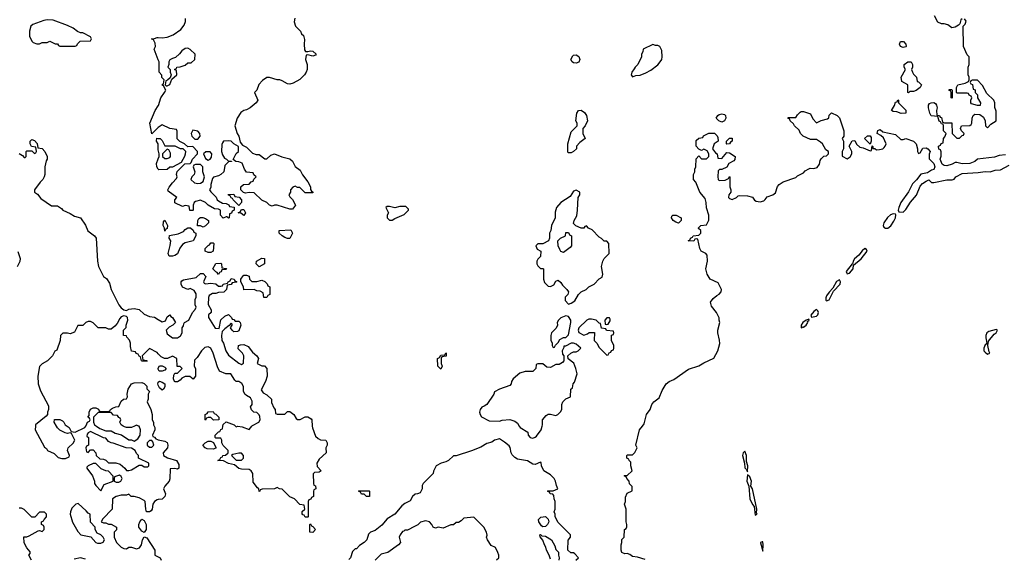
# Model space of a CAD drawing. Header units: inches. Extents: x 2769379 to 2883802, y 684208 to 828654.
# Tile 162 of 256: x 2808915 to 2816621, y 778965 to 783181. Entities that reach past the tile are written whole.
import ezdxf

# ---------------------------------------------------------------- set-up
doc = ezdxf.new("R2010")
doc.units = ezdxf.units.IN
doc.header["$MEASUREMENT"] = 0
for name, color, linetype in [('C8707', 7, 'Continuous'), ('C8708', 7, 'Continuous'), ('C8717', 7, 'Continuous'), ('C8718', 7, 'Continuous')]:
    doc.layers.add(name, color=color, linetype=linetype)

msp = doc.modelspace()

# ---------------------------------------------------------------- linework, layer by layer
at = {"layer": 'C8707', "color": 2, "elevation": 2}
for points in [[(2809037.8, 780000), (2809037.3, 779970), (2809110, 779834), (2809124.7, 779824.7), (2809134, 779810), (2809185.4, 779785.4), (2809215.3, 779755.3), (2809246.4, 779746.4), (2809274.6, 779745.4), (2809302, 779758), (2809306, 779770), (2809288.7, 779810), (2809295.3, 779830), (2809334.6, 779865.4), (2809348, 779890), (2809322, 779942), (2809310, 779946), (2809290, 779942), (2809270, 779948), (2809228.4, 779968.4), (2809210, 779986), (2809202.4, 780000)], [(2809287, 780000), (2809302, 779990), (2809318, 779958), (2809350, 779952), (2809426, 779990), (2809433.6, 780000)], [(2809516.3, 780000), (2809542, 779982), (2809590, 779962), (2809630, 779962), (2809663.6, 779943.6), (2809711, 779931), (2809770, 779892), (2809791.1, 779891.1), (2809810, 779882), (2809839, 779901), (2809858, 779930), (2809862, 779970), (2809850, 779998), (2809846, 780000)], [(2809813.5, 780000), (2809790, 779988.7), (2809750, 779988.7), (2809734.6, 779994.6), (2809724.8, 780000)], [(2809967, 780000), (2809972, 779990), (2809972, 779970), (2809954, 779930), (2809958, 779918), (2809970, 779914), (2809981, 779901), (2809994.8, 779894.8), (2810000, 779893.5)], [(2810000, 779425.3), (2809990, 779424), (2809971.3, 779410), (2809958, 779390), (2809950.9, 779349.1), (2809943.6, 779336.4), (2809930, 779328), (2809909, 779329), (2809902, 779350), (2809898, 779410), (2809890, 779418), (2809850, 779438), (2809810, 779448), (2809788, 779448), (2809770, 779466), (2809750, 779458), (2809710, 779459), (2809670, 779448.7), (2809642, 779430), (2809638, 779350), (2809565.4, 779274.6), (2809554, 779250), (2809570, 779242), (2809590, 779242), (2809611.6, 779231.6), (2809630, 779231.3), (2809674, 779210), (2809672.7, 779187.3), (2809654, 779170), (2809654, 779130), (2809672, 779090), (2809710, 779051.3), (2809730, 779041), (2809750, 779038), (2809770, 779052), (2809790, 779052), (2809830, 779038), (2809854, 779046), (2809868.7, 779070), (2809875.3, 779110), (2809890, 779134), (2809910, 779124.7), (2809972, 779030), (2809974, 778990), (2810000, 778977)], [(2809008, 778950), (2808988, 778990), (2808996.4, 779003.6), (2808996.4, 779016.4), (2808970, 779046), (2808950, 779086), (2808948, 779132), (2808970, 779134), (2808990, 779142), (2809060.4, 779179.6), (2809070, 779182), (2809090, 779174), (2809106, 779190), (2809106, 779210), (2809102, 779222), (2809086, 779230), (2809086, 779250), (2809102, 779258), (2809106, 779270), (2809126, 779290), (2809126, 779310), (2809110, 779326), (2809070, 779326), (2809032.7, 779287.3), (2809010, 779286), (2808950, 779348), (2808930, 779358), (2808910, 779358)], [(2809430, 778958), (2809390, 778968), (2809342, 778958)]]:
    msp.add_lwpolyline(points, dxfattribs=at)
for points in [[(2809470, 779958), (2809450, 779946), (2809443.6, 779936.4), (2809442, 779922), (2809454, 779910), (2809454, 779850), (2809438, 779842), (2809434, 779830), (2809438, 779798), (2809450, 779794), (2809470, 779814), (2809490, 779814), (2809511.6, 779791.6), (2809514, 779770), (2809543.6, 779743.6), (2809570, 779742), (2809590, 779732), (2809610, 779712), (2809668.4, 779711.6), (2809702, 779702), (2809738, 779670), (2809750, 779652), (2809770, 779651.3), (2809790, 779658), (2809850, 779694), (2809870, 779694), (2809890, 779682), (2809918, 779682), (2809926, 779690), (2809926, 779710), (2809850, 779746), (2809846, 779750), (2809846, 779770), (2809830, 779786), (2809818, 779810), (2809790, 779828), (2809748.9, 779828.9), (2809647.3, 779867.3), (2809630, 779868), (2809610, 779878), (2809590, 779906), (2809570, 779908)], [(2809950, 779886), (2809930, 779886), (2809914, 779870), (2809914, 779850), (2809930, 779834), (2809950, 779834), (2809966, 779850), (2809956.4, 779876.4)], [(2809510, 779708), (2809490, 779708), (2809451.6, 779688.4), (2809442, 779678), (2809442, 779670), (2809484.7, 779610), (2809502, 779570), (2809502, 779550), (2809510, 779534), (2809550, 779494), (2809576.4, 779543.6), (2809646, 779570), (2809647.3, 779607.3), (2809610, 779648), (2809590, 779648.7), (2809554, 779666)], [(2809695.3, 779615.3), (2809658, 779602), (2809654, 779590), (2809654, 779570), (2809670, 779562), (2809690, 779562), (2809706, 779570), (2809718, 779590), (2809710, 779606)], [(2809373.6, 779393.6), (2809354, 779390), (2809323.6, 779356.4), (2809312, 779330), (2809311.3, 779310), (2809327.5, 779247.5), (2809370, 779174), (2809394, 779150), (2809472, 779132), (2809512, 779090), (2809523.5, 779083.5), (2809550, 779084.7), (2809568.4, 779091.6), (2809578, 779110), (2809568, 779130), (2809550, 779148), (2809522, 779162), (2809506, 779190), (2809506, 779210), (2809468.4, 779248.4), (2809466, 779310), (2809450, 779318), (2809436.5, 779336.5)], [(2809890, 779166), (2809870, 779178), (2809849, 779210), (2809848.7, 779230), (2809855.3, 779250), (2809870, 779272), (2809890, 779262), (2809906, 779230), (2809904.7, 779190)]]:
    msp.add_lwpolyline(points, close=True, dxfattribs=at)
at = {"layer": 'C8708', "color": 2, "elevation": 6}
msp.add_lwpolyline([(2809130, 783179), (2809105.4, 783174.6), (2809016.9, 783143.1), (2809002, 783130), (2808992, 783090), (2808992, 783050), (2809012, 783010), (2809021, 783001), (2809050, 782992), (2809070, 782992), (2809090, 783002), (2809130, 783002), (2809150, 783012), (2809192.7, 782992.7), (2809211.6, 782991.6), (2809218, 782978), (2809230, 782974), (2809350, 782974), (2809362, 782978), (2809367.3, 782992.7), (2809388.4, 783011.6), (2809470, 783014), (2809478, 783030), (2809470, 783046), (2809410, 783078), (2809390, 783078), (2809368.4, 783088.4), (2809333.6, 783113.6), (2809290, 783135.3), (2809178, 783178)], close=True, dxfattribs=at)
at = {"layer": 'C8708', "color": 2, "elevation": 2}
for points in [[(2810000, 782865.8), (2809968, 782950), (2809978, 782970), (2809976.4, 782996.4), (2809962, 783022), (2809948, 783030), (2809970, 783032), (2809990, 783042), (2810000, 783041)], [(2810000, 782335.9), (2809992, 782330), (2809950, 782286), (2809932.7, 782370), (2809975.3, 782470), (2810000, 782507)], [(2808910, 782132), (2808938, 782118), (2808950, 782102), (2808958, 782102), (2808966, 782110), (2808966, 782150), (2808970, 782154), (2809010, 782154), (2809030, 782134), (2809042, 782138), (2809046, 782150), (2809042, 782182), (2809007.3, 782187.3), (2808998, 782210), (2808998, 782230), (2809010, 782242), (2809030, 782234), (2809051.3, 782211.3), (2809058, 782178), (2809090, 782172), (2809112, 782150), (2809131.3, 782110), (2809131.1, 782088.9), (2809123.6, 782076.4), (2809111.3, 782030), (2809111, 781970), (2809106.8, 781950), (2809096, 781930), (2809076, 781910), (2809032, 781850), (2809032, 781830), (2809054.4, 781814.4), (2809082, 781782), (2809163.6, 781723.6), (2809210, 781724.7), (2809243.6, 781703.6), (2809254, 781690), (2809310, 781664.7), (2809343.5, 781643.5), (2809390.6, 781630.6), (2809430, 781571.3), (2809448, 781528), (2809501, 781490), (2809514.8, 781470), (2809524.7, 781290), (2809531.3, 781250), (2809571.1, 781171.1), (2809594.4, 781154.4), (2809618, 781118), (2809631, 781070), (2809643.5, 781043.5), (2809690.8, 780950), (2809710, 780926), (2809730, 780910.7), (2809750, 780904.7), (2809770, 780914), (2809810, 780921), (2809850, 780911.3), (2809890, 780876), (2809930, 780858), (2809970, 780852), (2810000, 780834)], [(2810000, 782162), (2809998, 782170), (2809998, 782210), (2809986, 782230), (2809988, 782252), (2810000, 782251.1)], [(2810000, 782011.8), (2809988.9, 782028.9), (2809984.7, 782055.3), (2810000, 782091.3)], [(2808898, 781250), (2808918, 781290), (2808922, 781310), (2808903.1, 781363.1)], [(2810000, 780565.6), (2809990, 780575.3), (2809930, 780606), (2809874, 780550), (2809878, 780518), (2809910, 780512), (2809912, 780508), (2809872.7, 780507.3), (2809868, 780510), (2809862, 780542), (2809850, 780546), (2809842, 780562), (2809827.3, 780567.3), (2809822, 780582), (2809790, 780586), (2809782, 780622), (2809782, 780650), (2809773.6, 780673.6), (2809754.6, 780694.6), (2809750, 780706), (2809728, 780710), (2809728, 780750), (2809748.7, 780771.3), (2809748.7, 780788.7), (2809762, 780830), (2809758, 780850), (2809750, 780858), (2809730, 780862), (2809710, 780855.3), (2809698, 780842), (2809677.5, 780802.5), (2809658.8, 780781.2), (2809630, 780759), (2809610, 780759), (2809590, 780768), (2809530, 780768), (2809490, 780808), (2809470, 780818), (2809450, 780818), (2809434, 780810), (2809410, 780786), (2809370, 780786), (2809344.7, 780735.3), (2809310, 780722), (2809290, 780728), (2809252.7, 780727.3), (2809234, 780710), (2809231.3, 780670), (2809204.7, 780595.3), (2809190, 780586), (2809171.1, 780548.9), (2809132, 780510), (2809090, 780488), (2809070, 780466), (2809058, 780390), (2809061, 780330), (2809076.9, 780276.9), (2809139.6, 780159.6), (2809142, 780130), (2809134, 780110), (2809134, 780090), (2809123.6, 780076.4), (2809038, 780010), (2809037.8, 780000)], [(2810000, 780446), (2809998, 780450), (2810000, 780454.2)], [(2809433.6, 780000), (2809436.4, 780003.6), (2809446, 780030), (2809462, 780038), (2809466, 780050), (2809462, 780062), (2809448, 780070), (2809458, 780082), (2809458, 780110), (2809470, 780132), (2809490, 780142), (2809510, 780142), (2809532.7, 780132.7), (2809538, 780118), (2809550, 780114), (2809610, 780114), (2809622, 780118), (2809626, 780130), (2809640.4, 780139.6), (2809668.4, 780151.6), (2809690, 780154), (2809710, 780194), (2809728.7, 780211.3), (2809750, 780214), (2809758, 780230), (2809755.3, 780250), (2809764, 780290), (2809789.1, 780330.9), (2809810, 780338), (2809870, 780342), (2809890, 780334), (2809910, 780312), (2809911.3, 780291.3), (2809931, 780270), (2809922, 780250), (2809922, 780210), (2809914, 780190), (2809941, 780130), (2809951, 780090), (2809951.3, 780050), (2809962, 780030), (2809962, 780010), (2809967, 780000)], [(2810000, 780319.8), (2809995.3, 780330), (2809998, 780342), (2810000, 780343.7)], [(2809202.4, 780000), (2809186, 780030), (2809187.3, 780052.7), (2809230, 780052), (2809250, 780042), (2809262, 780030), (2809272, 780010), (2809287, 780000)], [(2809724.8, 780000), (2809708.9, 780008.9), (2809698, 780030), (2809706, 780050), (2809702, 780062), (2809690, 780066), (2809682, 780082), (2809650, 780086), (2809630, 780106), (2809530, 780106), (2809494, 780070), (2809492, 780030), (2809502, 780010), (2809516.3, 780000)], [(2809846, 780000), (2809830, 780008), (2809813.5, 780000)]]:
    msp.add_lwpolyline(points, dxfattribs=at)
at = {"layer": 'C8717', "color": 2}
for points, elevation in [([(2811205.5, 780000), (2811206.4, 779986.4), (2811230, 779922), (2811250, 779902), (2811270, 779891.3), (2811311, 779891), (2811322, 779870), (2811322, 779850), (2811312, 779830), (2811314, 779790), (2811259.6, 779740.4), (2811242, 779710), (2811243.6, 779683.6), (2811274, 779650), (2811259.6, 779640.4), (2811223.6, 779636.4), (2811212.7, 779627.3), (2811214, 779550), (2811218, 779538), (2811231.6, 779531.6), (2811232, 779510), (2811218, 779502), (2811214, 779490), (2811214, 779450), (2811198, 779442), (2811192.7, 779427.3), (2811178, 779422), (2811174, 779410), (2811174, 779290), (2811170, 779286), (2811150, 779286), (2811142, 779302), (2811130, 779306), (2811127.3, 779312.7), (2811127.3, 779332.7), (2811146, 779350), (2811142, 779382), (2811107.3, 779387.3), (2811066, 779430), (2811030, 779446), (2810970, 779506), (2810948.4, 779508.4), (2810930, 779518), (2810910, 779508), (2810812.7, 779507.3), (2810798, 779502), (2810794, 779490), (2810788.4, 779488.4), (2810786, 779510), (2810776.4, 779516.4), (2810742, 779562), (2810739, 779630), (2810728, 779650), (2810710, 779659), (2810650, 779662), (2810630, 779668.7), (2810596.4, 779696.4), (2810548.4, 779708.4), (2810510, 779728), (2810466, 779730), (2810482, 779738), (2810490, 779754), (2810502, 779758), (2810506, 779770), (2810527.3, 779772.7), (2810546, 779790), (2810546, 779810), (2810508.4, 779848.4), (2810498, 779870), (2810498, 779890), (2810490, 779906), (2810450, 779906), (2810446, 779910), (2810446, 779930), (2810470, 779954), (2810482, 779958), (2810490, 779974), (2810502, 779978), (2810505.4, 780000)], 2), ([(2810604, 780000), (2810610, 779994), (2810622, 779998), (2810655.3, 779995.3), (2810710, 779974), (2810733.2, 780000)], 2), ([(2812824.7, 780000), (2812831.3, 779990), (2812891.1, 779951.1), (2812894, 779930), (2812911.6, 779911.6), (2812930, 779904.7), (2812950, 779912), (2812959, 779921), (2812995.3, 779970), (2813004.8, 780000)], 6), ([(2813810, 778955.3), (2813750, 778975.3), (2813710, 778978), (2813690, 778995.3), (2813670, 779002), (2813650, 778999), (2813628.7, 779010), (2813622, 779030), (2813622, 779070), (2813628.7, 779090), (2813628.9, 779111.1), (2813646, 779130), (2813648, 779190), (2813662, 779198), (2813667.3, 779212.7), (2813668, 779230), (2813662, 779250), (2813662, 779350), (2813649, 779390), (2813655.3, 779410), (2813656.4, 779443.6), (2813670, 779474), (2813707.3, 779492.7), (2813707.3, 779527.3), (2813688.4, 779548.4), (2813686, 779570), (2813666, 779590), (2813662, 779602), (2813646, 779610), (2813650, 779614), (2813670, 779614), (2813708, 779650), (2813698, 779690), (2813698, 779718), (2813686, 779730), (2813682, 779742), (2813666, 779750), (2813666, 779770), (2813670, 779774), (2813710, 779774), (2813730, 779794), (2813748, 779830), (2813738, 779850), (2813765.2, 779970), (2813789.5, 780000)], 2), ([(2810000, 779893.5), (2810050, 779881), (2810070.7, 779870.7), (2810074.8, 779850), (2810071, 779830), (2810038, 779790), (2810042, 779770), (2810070.9, 779750.9), (2810142, 779730), (2810162, 779698), (2810162, 779670), (2810150, 779662), (2810130, 779668), (2810094, 779666), (2810090, 779586), (2810084.7, 779570), (2810051.3, 779530), (2810042, 779510), (2810056, 779470), (2810050.7, 779449.3), (2810030.8, 779429.2), (2810000, 779425.3)], 2), ([(2813268.4, 778951.6), (2813288, 778970), (2813260.4, 779000.4), (2813250, 779008), (2813229.1, 779009.1), (2813206, 779030), (2813207.3, 779107.3), (2813226, 779130), (2813226, 779150), (2813130, 779246), (2813106, 779290), (2813106, 779310), (2813098, 779330), (2813106, 779350), (2813106, 779410), (2813098, 779430), (2813096.4, 779456.4), (2813087.3, 779467.3), (2813066, 779470), (2813062, 779482), (2813046, 779490), (2813050, 779494), (2813090, 779494), (2813126, 779510), (2813115.3, 779535.3), (2813108.7, 779570), (2813099, 779590), (2813070, 779618), (2813018, 779650), (2812998, 779690), (2812995.3, 779715.3), (2812990, 779718), (2812950, 779698), (2812930, 779702), (2812890, 779728.7), (2812810, 779741.2), (2812790, 779753.2), (2812770, 779774), (2812760.9, 779790), (2812752.7, 779832.7), (2812744.7, 779844.7), (2812710, 779875.3), (2812670, 779899), (2812630.9, 779889.1), (2812610, 779874), (2812570, 779864), (2812525.2, 779834.8), (2812450, 779806), (2812330, 779768), (2812310, 779768), (2812272, 779730), (2812250, 779719), (2812214, 779710), (2812174, 779690), (2812152.7, 779647.3), (2812152, 779630), (2812072, 779550), (2812065.4, 779534.6), (2812064.7, 779510), (2812050, 779478), (2812028.7, 779468.7), (2812010, 779468), (2811990, 779448), (2811970, 779415.3), (2811930, 779394), (2811905.2, 779374.8), (2811850.7, 779309.3), (2811790, 779275.3), (2811750, 779224), (2811696.8, 779183.2), (2811662, 779170), (2811645.4, 779154.6), (2811631.1, 779108.9), (2811612, 779090), (2811574.8, 779065.2), (2811550, 779038), (2811542, 779038), (2811521, 779019), (2811504.7, 778970), (2811490, 778955.3)], 6), ([(2812647.3, 778952.7), (2812666, 778970), (2812666, 778990), (2812658, 779010), (2812638, 779050), (2812606.3, 779066.3), (2812575.3, 779110), (2812568.7, 779130), (2812574, 779146), (2812569, 779170), (2812548.7, 779210), (2812470, 779288), (2812390, 779278), (2812370, 779258), (2812350, 779246), (2812330, 779246), (2812310, 779226), (2812290, 779226), (2812230, 779202), (2812190, 779208), (2812170, 779202), (2812150, 779208), (2812142, 779230), (2812122, 779250), (2812090, 779259.3), (2812050.9, 779249.1), (2812030, 779228), (2812005.4, 779214.6), (2811950, 779186), (2811930, 779186), (2811922, 779178), (2811910, 779175.3), (2811892, 779150), (2811884.7, 779130), (2811894.8, 779090), (2811881, 779070), (2811796, 779010), (2811743.4, 778996.6), (2811697.3, 778950)], 10), ([(2813070, 778958), (2813059, 778990), (2813037.2, 779030), (2813032.7, 779052.7), (2813022, 779070), (2813010, 779106), (2812987.3, 779132.7), (2812986, 779150), (2812990, 779152), (2813002, 779142), (2813030, 779138), (2813076, 779110), (2813102.8, 779062.8), (2813110, 779034), (2813132, 779012), (2813131.3, 778990), (2813138, 778970), (2813134, 778950)], 6), ([(2810000, 778977), (2810014, 778970), (2810022, 778950)], 2)]:
    msp.add_lwpolyline(points, dxfattribs=dict(at, elevation=elevation))
for points, elevation in [([(2810430, 779818), (2810383.1, 779823.1), (2810366, 779830), (2810348.7, 779850), (2810366, 779870), (2810390, 779882), (2810410, 779882), (2810432.7, 779872.7), (2810451.6, 779831.6), (2810450, 779826)], 2), ([(2810650, 779788), (2810630, 779788), (2810583.6, 779776.4), (2810574, 779770), (2810610, 779732), (2810650, 779732), (2810668, 779750), (2810668, 779770)], 2), ([(2814590, 779804), (2814576, 779790), (2814570.8, 779770), (2814588.2, 779710), (2814590, 779674), (2814602, 779662), (2814610, 779642), (2814614.5, 779690), (2814603.1, 779723.1), (2814603.7, 779770)], 2), ([(2814610, 779618), (2814606.4, 779570), (2814622.8, 779530), (2814628.2, 779430), (2814650, 779386), (2814662.8, 779370), (2814670, 779302), (2814686, 779310), (2814682, 779322), (2814684, 779350), (2814650, 779508), (2814636, 779530), (2814643.7, 779570), (2814630, 779602)], 2), ([(2811650, 779448), (2811628.4, 779448.4), (2811610, 779466), (2811590, 779466), (2811582, 779482), (2811566, 779490), (2811570, 779494), (2811650, 779494), (2811654, 779490), (2811654, 779450)], 2), ([(2813010, 779212.7), (2812999.5, 779219.5), (2812977.2, 779250), (2812975.3, 779270), (2812993.2, 779286.8), (2813030, 779291.3), (2813051.3, 779271.3), (2813056, 779250), (2813046.8, 779230), (2813030, 779213.2)], 6), ([(2811210, 779168), (2811186, 779170), (2811186, 779230), (2811190, 779234), (2811198, 779218), (2811210, 779214), (2811231.6, 779191.6)], 2), ([(2814730, 779095.3), (2814724.7, 779095.3), (2814714, 779090), (2814714, 779086), (2814730, 779022), (2814735.1, 779070)], 2)]:
    msp.add_lwpolyline(points, close=True, dxfattribs=dict(at, elevation=elevation))
at = {"layer": 'C8718', "color": 2}
for points, elevation in [([(2816290, 783188), (2816281, 783179), (2816272, 783148), (2816263.6, 783136.4), (2816236.9, 783123.1), (2816210, 783118), (2816180.2, 783140.2), (2816150, 783149), (2816128.4, 783148.4), (2816102, 783162), (2816075.3, 783210)], 2), ([(2811067.9, 783192.1), (2811063, 783163), (2811074.8, 783130), (2811112, 783090), (2811122, 783070), (2811136, 783056), (2811145.4, 783025.4), (2811141, 782990), (2811143.6, 782943.6), (2811152.7, 782932.7), (2811170, 782932), (2811190, 782938), (2811210, 782934.8), (2811236, 782910), (2811230, 782902), (2811210, 782895.3), (2811170, 782906), (2811158, 782902), (2811152, 782870), (2811164.7, 782830), (2811164.7, 782790), (2811158, 782770), (2811144.7, 782750), (2811107.1, 782712.9), (2811055.2, 782684.8), (2811030, 782676), (2811010, 782679.3), (2810970, 782702.7), (2810950, 782709.2), (2810930, 782709.2), (2810870, 782729), (2810850, 782728.7), (2810815.3, 782704.7), (2810786.4, 782673.6), (2810771.3, 782630), (2810752, 782610), (2810778, 782550), (2810764.7, 782530), (2810718, 782490), (2810690, 782474), (2810670, 782469), (2810647.1, 782452.9), (2810618, 782410), (2810598, 782350), (2810618, 782290), (2810631, 782270), (2810641, 782221), (2810659.6, 782199.6), (2810690, 782182), (2810736.9, 782136.9), (2810766.4, 782126.4), (2810790, 782124.7), (2810832.7, 782092.7), (2810850, 782092), (2810880.2, 782119.8), (2810910, 782131.3), (2810966, 782106), (2811030, 782091.3), (2811050, 782072), (2811070, 782032), (2811110, 782002), (2811127.5, 781967.5), (2811170.9, 781910.9), (2811191.1, 781871.1), (2811192, 781852), (2811198, 781838), (2811212, 781830), (2811210, 781826), (2811150, 781826), (2811107.3, 781867.3), (2811088.4, 781868.4), (2811070, 781878), (2811054, 781870), (2811034, 781850), (2811034, 781830), (2811022, 781810), (2811030, 781794), (2811050, 781774), (2811074, 781730), (2811050, 781698), (2811030, 781698), (2810930, 781728.7), (2810910, 781728.7), (2810890, 781722), (2810870, 781728), (2810848.9, 781748.9), (2810810, 781768), (2810750, 781826), (2810710, 781828), (2810682, 781822), (2810667.3, 781827.3), (2810646, 781850), (2810647.3, 781872.7), (2810666, 781890), (2810710, 781894), (2810727.3, 781912.7), (2810742, 781918), (2810747.3, 781932.7), (2810766, 781950), (2810747.3, 781967.3), (2810742, 781982), (2810690, 781988), (2810675.3, 782010), (2810657.2, 782057.2), (2810630, 782068.7), (2810606, 782070), (2810586, 782086), (2810610, 782132), (2810628, 782150), (2810627.3, 782187.3), (2810590, 782208.7), (2810570, 782229), (2810550, 782233.2), (2810514, 782230), (2810511, 782229), (2810502, 782218), (2810496, 782204), (2810494.8, 782150), (2810502.8, 782122.8), (2810518, 782098), (2810534, 782090), (2810550, 782074), (2810574, 782074), (2810574, 782070), (2810550, 782068), (2810521, 782039), (2810512, 781990), (2810490, 781968), (2810470, 781958), (2810431.6, 781948.4), (2810423.6, 781936.4), (2810412, 781890), (2810411.6, 781868.4), (2810402, 781850), (2810410, 781834), (2810452.7, 781792.7), (2810462, 781770), (2810470, 781762), (2810503.6, 781743.6), (2810530, 781742), (2810551.6, 781731.6), (2810558, 781718), (2810592.7, 781712.7), (2810594, 781690), (2810578, 781682), (2810572.7, 781667.3), (2810558, 781662), (2810554, 781630), (2810550, 781628), (2810538, 781638), (2810530, 781638), (2810508.4, 781628.4), (2810486, 781650), (2810486, 781690), (2810470, 781698), (2810440.4, 781700.4), (2810390, 781728), (2810368.9, 781748.9), (2810330, 781768), (2810290, 781758), (2810282, 781750), (2810272, 781730), (2810274, 781690), (2810270, 781686), (2810247.3, 781687.3), (2810242, 781722), (2810210, 781726), (2810190, 781718), (2810130, 781748), (2810128.7, 781771.3), (2810146, 781790), (2810078, 781838), (2810075.3, 781850), (2810084, 781870), (2810110, 781904.7), (2810143.1, 781936.9), (2810148.7, 781950), (2810142, 781970), (2810147.3, 781992.7), (2810208, 782052), (2810250, 782054), (2810258, 782062), (2810268, 782090), (2810306, 782130), (2810306, 782150), (2810270, 782188), (2810230, 782186), (2810206, 782210), (2810168, 782228), (2810148, 782248), (2810147.3, 782307.3), (2810142, 782322), (2810090, 782328), (2810030, 782358), (2810000, 782335.9)], 2), ([(2810000, 783041), (2810030, 783038), (2810070, 783042.8), (2810117.5, 783062.5), (2810177.5, 783102.5), (2810203.2, 783136.8), (2810212.9, 783167.1), (2810212.7, 783190)], 2), ([(2816630, 782122.9), (2816582, 782118), (2816545.4, 782105.4), (2816411, 782089), (2816390.5, 782069.5), (2816350, 782056), (2816292.5, 782052.5), (2816250, 782064), (2816236.9, 782063.1), (2816212, 782050), (2816170, 782037.2), (2816150, 782039), (2816135.3, 782050), (2816118, 782090), (2816127.3, 782112.7), (2816127.3, 782147.3), (2816122, 782162), (2816107.3, 782167.3), (2816106, 782190), (2816122, 782198), (2816127.3, 782212.7), (2816142, 782218), (2816146, 782250), (2816156.4, 782263.6), (2816166, 782290), (2816146, 782310), (2816146, 782350), (2816142, 782362), (2816130, 782366), (2816122, 782382), (2816110, 782386), (2816102, 782422), (2816048.4, 782428.4), (2816038, 782450), (2816028.7, 782490), (2816028.9, 782511.1), (2816036.4, 782523.6), (2816048.9, 782531.1), (2816070, 782532), (2816083.6, 782523.6), (2816091.3, 782511.3), (2816096, 782490), (2816091.3, 782470), (2816094, 782434), (2816114, 782430), (2816118, 782418), (2816130, 782414), (2816138, 782378), (2816152.7, 782372.7), (2816210, 782374), (2816214, 782290), (2816250, 782254), (2816270, 782254), (2816290, 782274), (2816302, 782278), (2816306, 782290), (2816286, 782310), (2816278, 782330), (2816286, 782350), (2816350, 782352), (2816360.4, 782359.6), (2816368, 782370), (2816368.9, 782411.1), (2816378, 782430), (2816390, 782442), (2816430, 782438), (2816456.9, 782416.9), (2816472, 782390), (2816474, 782350), (2816490, 782334), (2816516.4, 782363.6), (2816558, 782390), (2816556.4, 782463.6), (2816547.3, 782492.7), (2816546, 782530), (2816538, 782550), (2816483.1, 782603.1), (2816450, 782666), (2816410, 782706), (2816370, 782706), (2816358, 782702), (2816354, 782690), (2816358, 782678), (2816372.7, 782672.7), (2816378, 782638), (2816392.7, 782632.7), (2816394, 782610), (2816411.6, 782591.6), (2816412, 782570), (2816434, 782530), (2816432, 782508), (2816410, 782508), (2816363.1, 782523.1), (2816358, 782530), (2816358, 782550), (2816366, 782570), (2816362, 782582), (2816346, 782590), (2816342, 782602), (2816330, 782606), (2816250, 782606), (2816246, 782610), (2816246, 782650), (2816258, 782670), (2816315.3, 782684.7), (2816342, 782698), (2816346, 782710), (2816346, 782730), (2816338, 782750), (2816338, 782810), (2816346, 782830), (2816346, 782890), (2816330, 782906), (2816302, 782970), (2816298, 783130), (2816313.6, 783146.4), (2816322, 783170), (2816310, 783188)], 2), ([(2810000, 782507), (2810002, 782510), (2810019, 782570), (2810048.7, 782610), (2810058, 782630), (2810042, 782662), (2810028, 782670), (2810042, 782678), (2810046, 782710), (2810028.4, 782728.4), (2810027.3, 782747.3), (2810008, 782770), (2810006, 782850), (2810000, 782865.8)], 2), ([(2813789.5, 780000), (2813803.1, 780016.9), (2813822, 780090), (2813848.7, 780130), (2813862, 780170), (2813878, 780190), (2813919.3, 780220.7), (2813942.5, 780277.5), (2813975.3, 780330), (2813998, 780350), (2814034.8, 780365.2), (2814150, 780446), (2814230, 780471), (2814270, 780496), (2814348.4, 780531.6), (2814378, 780590), (2814393.6, 780646.4), (2814392.9, 780672.9), (2814379, 780730), (2814379, 780750), (2814395.3, 780810), (2814388.7, 780830), (2814388.4, 780848.4), (2814368.9, 780888.9), (2814330, 780938), (2814322, 780970), (2814342, 780998), (2814370, 781022), (2814388.4, 781031.6), (2814406, 781050), (2814408, 781070), (2814380.4, 781120.4), (2814318, 781150), (2814295.3, 781190), (2814284, 781230), (2814298, 781290), (2814296.4, 781336.4), (2814286, 781350), (2814248, 781370), (2814238, 781390), (2814222, 781462), (2814210, 781466), (2814198, 781462), (2814190, 781448), (2814146, 781450), (2814162, 781458), (2814166, 781470), (2814182, 781478), (2814186, 781490), (2814230, 781494), (2814246, 781510), (2814246, 781530), (2814227.3, 781547.3), (2814227.3, 781552.7), (2814246, 781570), (2814290, 781574), (2814308.4, 781611.6), (2814308.7, 781650), (2814289.1, 781709.1), (2814289, 781750), (2814280.2, 781780.2), (2814239, 781830), (2814208, 781910), (2814188, 781930), (2814188, 781970), (2814198, 781990), (2814198, 782010), (2814208, 782030), (2814208.4, 782091.6), (2814230, 782114), (2814252, 782092), (2814290, 782092), (2814308, 782110), (2814308, 782130), (2814295.3, 782155.3), (2814290, 782158), (2814270, 782166), (2814250, 782158), (2814230, 782166), (2814208.7, 782190), (2814210, 782234), (2814230, 782254), (2814262, 782258), (2814267.3, 782272.7), (2814308.4, 782291.6), (2814352, 782292), (2814372.7, 782272.7), (2814379.6, 782259.6), (2814382, 782230), (2814351.1, 782208.9), (2814338, 782170), (2814359.6, 782139.6), (2814374, 782130), (2814378, 782098), (2814410, 782094), (2814450, 782142), (2814470, 782138), (2814514, 782110), (2814512.7, 782087.3), (2814503.6, 782076.4), (2814465.4, 782054.6), (2814450, 782026), (2814411.6, 782008.4), (2814392.7, 782007.3), (2814382, 781998), (2814378, 781950), (2814382, 781930), (2814390, 781922), (2814436.4, 781923.6), (2814462, 781938), (2814470, 781954), (2814474, 781950), (2814472.7, 781872.7), (2814482, 781850), (2814482, 781830), (2814464.7, 781810), (2814462, 781790), (2814470, 781782), (2814490, 781774), (2814526, 781790), (2814538, 781802), (2814550, 781804.7), (2814610, 781801), (2814650, 781791.3), (2814667.1, 781767.1), (2814679.8, 781759.8), (2814710, 781756), (2814738, 781762), (2814750, 781772), (2814764.7, 781795.3), (2814810, 781811), (2814830, 781824.7), (2814844.7, 781875.3), (2814858, 781890), (2814889.1, 781910.9), (2814990, 781946), (2815002.7, 781957.3), (2815050, 781982), (2815063.1, 781996.9), (2815090, 782014), (2815102, 782018), (2815130, 782016), (2815155.5, 782024.5), (2815175.3, 782050), (2815180.4, 782079.6), (2815187.3, 782092.7), (2815208.4, 782111.6), (2815230, 782114), (2815246, 782130), (2815246, 782150), (2815223.1, 782163.1), (2815198, 782210), (2815183.1, 782223.1), (2815150, 782242), (2815103.1, 782243.1), (2815046, 782270), (2815026, 782290), (2815014.6, 782314.6), (2814978, 782350), (2814970, 782366), (2814946, 782390), (2814942, 782402), (2814930, 782406), (2814930, 782414), (2814990, 782414), (2815003.1, 782436.9), (2815023.1, 782456.9), (2815030, 782462), (2815050, 782462), (2815103.6, 782443.6), (2815123.6, 782403.6), (2815150, 782374), (2815188.9, 782391.1), (2815236.4, 782403.6), (2815248, 782412), (2815250, 782434), (2815268.9, 782451.1), (2815312, 782430), (2815330, 782412), (2815366, 782310), (2815364.7, 782270), (2815352, 782250), (2815362, 782230), (2815362, 782170), (2815352, 782150), (2815352.7, 782112.7), (2815390, 782092), (2815414, 782106), (2815428, 782130), (2815428, 782150), (2815408, 782190), (2815430, 782232), (2815450, 782234), (2815465.4, 782205.4), (2815490, 782182), (2815516.9, 782176.9), (2815570, 782154), (2815582, 782158), (2815587.3, 782192.7), (2815592.7, 782187.3), (2815592.7, 782172.7), (2815607.3, 782172.7), (2815622, 782162), (2815643.6, 782163.6), (2815670, 782171), (2815680.2, 782179.8), (2815689, 782190), (2815695.3, 782210), (2815676, 782256), (2815655.3, 782275.3), (2815626, 782290), (2815630, 782312), (2815650, 782322), (2815670, 782302), (2815770, 782281), (2815810, 782242), (2815830, 782242), (2815850, 782251), (2815911.3, 782230), (2815931.3, 782210), (2815942, 782170), (2815942, 782150), (2815950, 782134), (2815962, 782138), (2815984, 782176), (2816010, 782178), (2816022, 782170), (2816042, 782150), (2816032.7, 782127.3), (2816032.7, 782092.7), (2816070, 782054), (2816078, 782030), (2816070, 782009.3), (2816050, 782004), (2816018.8, 781981.2), (2815968.4, 781971.6), (2815933.8, 781926.2), (2815903.8, 781896.2), (2815870, 781834), (2815810.4, 781750), (2815794.4, 781710), (2815790.7, 781690), (2815796, 781676), (2815830, 781674.9), (2815850, 781694), (2815886.7, 781753.3), (2815933.9, 781806.1), (2815963.3, 781876.7), (2815980.9, 781899.1), (2816010, 781918), (2816030, 781926), (2816050, 781906), (2816070, 781906), (2816170, 781926.8), (2816213.6, 781926.4), (2816228.9, 781931.1), (2816242, 781950), (2816290, 781976.4), (2816416.6, 781983.4), (2816470, 781993.4), (2816510, 781990.6), (2816550, 782002), (2816590, 782004.9), (2816659.2, 782040.8)], 2), ([(2810000, 782251.1), (2810014, 782250), (2810030, 782234), (2810050, 782194), (2810130, 782194), (2810170, 782172), (2810192, 782172), (2810212, 782152), (2810211.1, 782128.9), (2810204.7, 782110), (2810178, 782062), (2810110, 782026), (2810090, 782026), (2810070, 782008.7), (2810004.7, 782004.7), (2810000, 782011.8)], 2), ([(2810000, 782091.3), (2810008, 782110), (2810008, 782130), (2810000, 782162)], 2), ([(2810000, 780834), (2810030, 780816), (2810057.2, 780822.8), (2810070, 780854), (2810090, 780871), (2810098, 780858), (2810111.3, 780850), (2810134, 780810), (2810114, 780790), (2810085.4, 780774.6), (2810062, 780750), (2810070, 780722), (2810110, 780691.3), (2810150, 780691.3), (2810174.6, 780705.4), (2810188, 780730), (2810186, 780770), (2810196.4, 780783.6), (2810200.4, 780799.6), (2810206, 780810), (2810238, 780830), (2810268, 780890), (2810288.9, 780911.1), (2810295.3, 780930), (2810289, 780950), (2810288.7, 780990), (2810295.3, 781010), (2810295.3, 781035.3), (2810282, 781062), (2810250, 781078), (2810230, 781068), (2810190, 781088), (2810178, 781110), (2810178, 781130), (2810183.1, 781136.9), (2810196.4, 781143.6), (2810296.4, 781163.6), (2810330, 781194), (2810350, 781194), (2810372, 781170), (2810354, 781130), (2810358, 781118), (2810370, 781114), (2810410, 781118), (2810450, 781112), (2810470, 781094), (2810490, 781094), (2810502, 781098), (2810508.4, 781111.6), (2810542, 781118), (2810546, 781130), (2810562, 781138), (2810570, 781154), (2810594, 781150), (2810598, 781138), (2810614, 781130), (2810610, 781126), (2810578, 781122), (2810570, 781108), (2810538, 781102), (2810534, 781070), (2810512.7, 781047.3), (2810470, 781046), (2810450, 781038), (2810423.6, 781036.4), (2810398, 781022), (2810392.7, 781007.3), (2810391.6, 780951.6), (2810414, 780910), (2810414, 780890), (2810394, 780870), (2810392, 780850), (2810446.4, 780766.4), (2810475.3, 780764.7), (2810490, 780832), (2810520.2, 780859.8), (2810550, 780874), (2810574, 780850), (2810578, 780838), (2810590, 780834), (2810602, 780822), (2810630, 780822), (2810642, 780810), (2810644.7, 780790), (2810630, 780746), (2810619.6, 780740.4), (2810590, 780738), (2810578, 780750), (2810566, 780770), (2810578, 780790), (2810578, 780798), (2810570, 780806), (2810554, 780786), (2810519.6, 780760.4), (2810501, 780739), (2810494.8, 780710), (2810496, 780670), (2810511, 780650), (2810527.9, 780587.9), (2810550, 780556), (2810630, 780492), (2810650, 780482), (2810667.3, 780492.7), (2810668.7, 780550), (2810658, 780570), (2810625.6, 780605.6), (2810628.7, 780630), (2810643.1, 780636.9), (2810670, 780638), (2810703.6, 780623.6), (2810738.5, 780578.5), (2810771.3, 780550), (2810784.7, 780530), (2810774, 780490), (2810810, 780472), (2810830.9, 780470.9), (2810850.7, 780450.7), (2810852, 780390), (2810838, 780350), (2810804.7, 780284.7), (2810819.6, 780259.6), (2810850, 780244.7), (2810884.7, 780210), (2810885.4, 780185.4), (2810903.6, 780143.6), (2810914, 780130), (2810918, 780098), (2810930, 780094), (2810990, 780094), (2811010, 780114), (2811030, 780114), (2811062, 780090), (2811079.6, 780059.6), (2811090, 780052), (2811110, 780052), (2811150, 780072), (2811171.6, 780071.6), (2811196.9, 780056.9), (2811202, 780050), (2811205.5, 780000)], 2), ([(2810733.2, 780000), (2810736.4, 780003.6), (2810788, 780030), (2810798, 780050), (2810795.3, 780075.3), (2810788.4, 780088.4), (2810770, 780106), (2810748.7, 780108.7), (2810730, 780126), (2810722, 780150), (2810735.3, 780170), (2810735.3, 780195.3), (2810722, 780222), (2810690, 780238), (2810678, 780250), (2810667.3, 780272.7), (2810668, 780310), (2810652.9, 780332.9), (2810630, 780348), (2810610, 780348.7), (2810598, 780358), (2810568, 780408), (2810529.1, 780409.1), (2810478, 780430), (2810463.1, 780463.1), (2810429.2, 780570), (2810410, 780608.7), (2810390, 780619), (2810364.5, 780615.5), (2810338, 780590), (2810303.6, 780536.4), (2810283.6, 780516.4), (2810282, 780470), (2810292, 780450), (2810292, 780390), (2810272.7, 780367.3), (2810248, 780388), (2810211.6, 780388.4), (2810184.7, 780375.3), (2810170, 780358), (2810150, 780346), (2810132.7, 780347.3), (2810126, 780350), (2810118, 780370), (2810120.4, 780399.6), (2810130, 780414), (2810150, 780414), (2810186, 780450), (2810170, 780466), (2810147.3, 780467.3), (2810146, 780530), (2810110, 780548), (2810071.1, 780528.9), (2810048.9, 780528.9), (2810023.1, 780543.1), (2810000, 780565.6)], 2), ([(2813004.8, 780000), (2813008, 780010), (2813006, 780050), (2813036.4, 780083.6), (2813050, 780092), (2813070, 780092), (2813110, 780082), (2813126, 780090), (2813148.4, 780111.6), (2813158, 780130), (2813158, 780170), (2813166, 780190), (2813190, 780212), (2813226, 780230), (2813228, 780290), (2813242, 780298), (2813248, 780330), (2813256.4, 780343.6), (2813278, 780410), (2813269, 780450), (2813252.5, 780492.5), (2813207.3, 780527.3), (2813206, 780550), (2813228.4, 780571.6), (2813250, 780582), (2813270, 780582), (2813286, 780590), (2813306, 780610), (2813270, 780642), (2813250, 780648.7), (2813231.6, 780648.4), (2813186, 780626), (2813174, 780626), (2813174, 780614), (2813162, 780590), (2813163.6, 780563.6), (2813174, 780550), (2813174, 780510), (2813163.6, 780496.4), (2813136.9, 780483.1), (2813110, 780482), (2813070, 780458), (2813040.4, 780460.4), (2813010, 780486), (2812970, 780486), (2812958, 780482), (2812954, 780450), (2812931.6, 780428.4), (2812870, 780428), (2812830, 780414), (2812778, 780370), (2812764.7, 780350), (2812762, 780330), (2812750, 780318), (2812670, 780288.7), (2812631.6, 780268.4), (2812624.7, 780250), (2812571.3, 780170), (2812550, 780155.3), (2812531.1, 780148.9), (2812518, 780130), (2812514.8, 780110), (2812518.8, 780090), (2812530, 780071.3), (2812590, 780042), (2812670, 780038), (2812690, 780046), (2812750, 780051.3), (2812790, 780038), (2812810, 780022), (2812824.7, 780000)], 6), ([(2810000, 780454.2), (2810008.4, 780471.6), (2810030, 780472), (2810050, 780462), (2810062, 780450), (2810050, 780438), (2810030, 780428.7), (2810008, 780430), (2810000, 780446)], 2), ([(2810000, 780343.7), (2810008.9, 780351.1), (2810030, 780344.7), (2810052, 780330), (2810050, 780306), (2810042, 780290), (2810030, 780282), (2810010, 780298), (2810000, 780319.8)], 2), ([(2810505.4, 780000), (2810507.3, 780012.7), (2810530, 780032), (2810594, 780010), (2810604, 780000)], 2)]:
    msp.add_lwpolyline(points, dxfattribs=dict(at, elevation=elevation))
for points, elevation in [([(2813870, 782986), (2813794, 782950), (2813792, 782930), (2813782, 782910), (2813782, 782890), (2813752, 782830), (2813732, 782810), (2813725.4, 782794.6), (2813704.7, 782770), (2813702, 782750), (2813710, 782734), (2813736.4, 782743.6), (2813770, 782746), (2813816.5, 782763.5), (2813853.6, 782786.4), (2813910, 782826), (2813928.7, 782850), (2813942, 782870), (2813944, 782890), (2813940.4, 782940.4), (2813926, 782970), (2813910, 782978), (2813890, 782978)], 6), ([(2815830, 782962), (2815808, 782970), (2815802, 782990), (2815808, 783010), (2815832, 783010), (2815851.3, 782990), (2815854, 782970), (2815850, 782968)], 2), ([(2810230, 782958), (2810210, 782955.3), (2810183.5, 782936.5), (2810166.4, 782913.6), (2810135.3, 782884.7), (2810110, 782878), (2810090, 782866), (2810082, 782850), (2810082, 782830), (2810074, 782810), (2810094, 782790), (2810094, 782770), (2810102, 782750), (2810094, 782726), (2810072.7, 782707.3), (2810058, 782702), (2810054, 782670), (2810062, 782662), (2810070, 782662), (2810090, 782674), (2810106, 782714), (2810146, 782750), (2810142, 782782), (2810126, 782790), (2810142, 782798), (2810146, 782810), (2810170, 782812), (2810210, 782824.7), (2810230, 782842), (2810256.4, 782843.6), (2810286, 782870), (2810288, 782910), (2810250, 782948)], 2), ([(2813270, 782839), (2813250, 782842), (2813238, 782850), (2813228, 782870), (2813243.1, 782896.9), (2813250, 782902), (2813270, 782904.7), (2813290, 782892), (2813298.8, 782870), (2813290, 782848.7)], 2), ([(2815870, 782608), (2815866, 782610), (2815866, 782670), (2815818, 782698), (2815814, 782730), (2815848, 782790), (2815838, 782810), (2815838, 782830), (2815866, 782850), (2815891.3, 782851.3), (2815902, 782830), (2815902, 782810), (2815894, 782790), (2815902, 782770), (2815910, 782754), (2815934, 782730), (2815938, 782698), (2815950, 782694), (2815974, 782670), (2815962, 782650), (2815930, 782626), (2815910, 782618), (2815882, 782618)], 2), ([(2816210, 782566), (2816206, 782570), (2816206, 782610), (2816202, 782622), (2816188, 782630), (2816190, 782634), (2816210, 782634), (2816214, 782630), (2816214, 782570)], 2), ([(2815812.7, 782447.3), (2815780.4, 782460.4), (2815750, 782462), (2815738, 782470), (2815762, 782510), (2815770, 782534), (2815782, 782538), (2815787.3, 782552.7), (2815794, 782550), (2815794, 782530), (2815851.6, 782471.6), (2815850, 782448)], 2), ([(2813210, 782138), (2813204, 782144), (2813204, 782210), (2813230, 782302), (2813278, 782350), (2813278, 782370), (2813269, 782390), (2813275.3, 782450), (2813289.1, 782470.9), (2813310, 782471.3), (2813334.4, 782454.4), (2813350.9, 782430.9), (2813358, 782390), (2813342, 782350), (2813322, 782330), (2813322, 782290), (2813342, 782250), (2813299.6, 782220.4), (2813274, 782190), (2813272, 782170), (2813250, 782148), (2813230, 782138)], 2), ([(2814410, 782378), (2814386, 782390), (2814366, 782410), (2814378, 782430), (2814390, 782438), (2814410, 782444.7), (2814430, 782438), (2814438, 782430), (2814442, 782410), (2814430, 782388)], 2), ([(2810270, 782315.3), (2810258, 782290), (2810262, 782270), (2810286, 782246), (2810310, 782244.7), (2810328.7, 782270), (2810324, 782290), (2810310, 782308.7)], 2), ([(2814450, 782206), (2814446, 782210), (2814446, 782230), (2814470, 782254), (2814490, 782252), (2814491.3, 782230), (2814478, 782222), (2814470, 782208)], 2), ([(2815570, 782206), (2815528, 782250), (2815550, 782272), (2815571.6, 782271.6), (2815578, 782258), (2815578, 782230)], 2), ([(2810070, 782166), (2810034, 782130), (2810034, 782110), (2810050, 782094), (2810070, 782094), (2810090, 782102), (2810095.3, 782110), (2810094.6, 782134.6), (2810082, 782162)], 2), ([(2810407.3, 782147.3), (2810372.7, 782147.3), (2810354, 782130), (2810370, 782094), (2810390, 782082), (2810406, 782090), (2810416.4, 782103.6), (2810418, 782130)], 2), ([(2810330, 782048), (2810292, 782048), (2810278, 782042), (2810274, 782030), (2810284.7, 781990), (2810282, 781970), (2810262, 781950), (2810254, 781930), (2810283.6, 781903.6), (2810310, 781898), (2810330, 781902), (2810350, 781914), (2810362, 781950), (2810348.9, 781988.9), (2810348, 782030)], 2), ([(2813270, 781846), (2813250, 781838), (2813223.6, 781796.4), (2813151.3, 781750), (2813116, 781710), (2813107.1, 781672.9), (2813106, 781630), (2813076, 781570), (2813072, 781530), (2813062, 781510), (2813062, 781470), (2813054, 781450), (2813010, 781426), (2812970, 781426), (2812954, 781410), (2812965.4, 781385.4), (2812994, 781370), (2812991.6, 781328.4), (2812970, 781306), (2812962, 781290), (2812962, 781270), (2812970, 781254), (2812990, 781234), (2813010, 781234), (2813014, 781230), (2813014, 781150), (2813023.6, 781123.6), (2813050, 781094), (2813070, 781092), (2813094.6, 781105.4), (2813110, 781134), (2813130, 781142), (2813150, 781124.7), (2813163, 781103), (2813198, 781070), (2813210.8, 781050), (2813204.7, 781030), (2813184.7, 781010), (2813183.6, 780983.6), (2813210, 780954), (2813230, 780962), (2813260.2, 780979.8), (2813289.2, 781030), (2813309, 781050), (2813348.7, 781070), (2813370, 781090.8), (2813410, 781110.8), (2813450, 781151.3), (2813474.6, 781165.4), (2813479, 781190), (2813469, 781250), (2813479, 781290), (2813489, 781311), (2813528, 781350), (2813526, 781430), (2813510, 781446), (2813490, 781448), (2813468.9, 781468.9), (2813450, 781478), (2813394.6, 781534.6), (2813366, 781550), (2813350, 781566), (2813338, 781562), (2813331.6, 781548.4), (2813308.9, 781548.9), (2813268.4, 781568.4), (2813250, 781586), (2813255.3, 781610), (2813274.6, 781645.4), (2813281.2, 781690), (2813286, 781790), (2813298, 781810), (2813298, 781830)], 6), ([(2810630, 781726), (2810586, 781770), (2810582, 781782), (2810570, 781786), (2810562, 781802), (2810550, 781806), (2810547.3, 781812.7), (2810590, 781814), (2810598, 781798), (2810632.7, 781792.7), (2810651.6, 781771.6), (2810652, 781750)], 2), ([(2810670, 781648.7), (2810647.3, 781667.3), (2810626, 781670), (2810642, 781678), (2810650, 781694), (2810670, 781694), (2810682, 781670)], 2), ([(2811938, 781718), (2811890, 781717.2), (2811850, 781708.7), (2811810, 781718), (2811790, 781718), (2811782, 781710), (2811802, 781670), (2811792, 781650), (2811792, 781630), (2811810, 781612), (2811830, 781612), (2811850, 781624.7), (2811923.1, 781656.9), (2811958, 781690), (2811958, 781698)], 6), ([(2810050, 781526), (2810048, 781550), (2810038, 781570), (2810040.4, 781599.6), (2810050, 781612), (2810071.3, 781570), (2810070, 781546), (2810058, 781542)], 2), ([(2810350, 781558), (2810330, 781566), (2810307.3, 781567.3), (2810308.4, 781608.4), (2810316.4, 781623.6), (2810330, 781632), (2810348.7, 781631.3), (2810370, 781624.7), (2810394, 781610), (2810394, 781590), (2810370, 781568)], 2), ([(2814070, 781589), (2814050, 781595.3), (2814029, 781610), (2814015.3, 781630), (2814018, 781642), (2814026, 781650), (2814054, 781650), (2814091, 781630), (2814091.3, 781610)], 2), ([(2815750, 781660.9), (2815730, 781652), (2815707.5, 781632.5), (2815677.1, 781590), (2815673, 781570), (2815678, 781558), (2815690, 781548.2), (2815710, 781548.2), (2815732.4, 781567.6), (2815757.1, 781602.9), (2815769.5, 781630), (2815773.2, 781653.2), (2815770, 781658)], 2), ([(2810110, 781328.7), (2810086, 781330), (2810078, 781350), (2810094, 781414), (2810098, 781450), (2810086, 781470), (2810087.3, 781492.7), (2810155.5, 781504.5), (2810197.5, 781522.5), (2810210, 781538), (2810230, 781551.3), (2810251.6, 781551.6), (2810272.7, 781532.7), (2810278, 781518), (2810294, 781510), (2810294, 781490), (2810272, 781450), (2810210, 781434), (2810190, 781422), (2810167.7, 781392.3), (2810150.7, 781349.3), (2810130, 781335.3)], 2), ([(2811010, 781468.7), (2810990, 781475.3), (2810969.1, 781489.1), (2810946, 781510), (2810946, 781530), (2811036, 781536), (2811051.3, 781510), (2811030, 781468.7)], 2), ([(2813170, 781358), (2813150, 781366), (2813142, 781382), (2813128.7, 781411.3), (2813126, 781450), (2813148.4, 781471.6), (2813186, 781490), (2813190, 781514), (2813210, 781514), (2813218, 781498), (2813234, 781490), (2813234, 781410), (2813223.6, 781396.4)], 6), ([(2810390, 781358), (2810366, 781370), (2810368, 781390), (2810390, 781414), (2810402, 781418), (2810410, 781434), (2810430, 781434), (2810434, 781430), (2810430, 781368), (2810410, 781358)], 2), ([(2815530, 781389), (2815508.8, 781371.2), (2815482, 781338), (2815448.2, 781310), (2815438, 781290), (2815434, 781266), (2815430, 781268.7), (2815384, 781210), (2815390, 781192), (2815410, 781197.3), (2815437, 781230), (2815441.2, 781258.8), (2815500.9, 781310), (2815549, 781370), (2815543.1, 781383.1)], 2), ([(2810790, 781246), (2810766, 781270), (2810768.4, 781291.6), (2810810, 781314), (2810830, 781312), (2810832, 781270)], 2), ([(2810470, 781186), (2810462, 781202), (2810450, 781206), (2810426, 781230), (2810450, 781272), (2810490, 781274), (2810494, 781270), (2810498, 781238), (2810530, 781234), (2810534, 781230), (2810530, 781226), (2810498, 781222), (2810492.7, 781207.3), (2810478, 781202)], 2), ([(2810770, 781132), (2810810, 781142), (2810832.7, 781132.7), (2810852.7, 781112.7), (2810858, 781098), (2810874, 781090), (2810874, 781030), (2810858, 781022), (2810850, 781006), (2810827.3, 781007.3), (2810822, 781042), (2810796.4, 781056.4), (2810770, 781058), (2810750, 781068), (2810670, 781066), (2810668, 781090), (2810646, 781130), (2810646, 781150), (2810663.1, 781176.9), (2810670, 781182), (2810690, 781182), (2810710, 781172), (2810714, 781150), (2810732.7, 781132.7)], 2), ([(2815330, 781145.2), (2815307.6, 781132.4), (2815279.9, 781080.1), (2815250, 781049), (2815230, 781019), (2815224.5, 781004.5), (2815224.5, 780984.5), (2815230, 780981), (2815250, 780987.7), (2815285.2, 781054.8), (2815336.9, 781110), (2815338.4, 781130)], 2), ([(2815150, 780912), (2815130, 780898), (2815106.8, 780866.8), (2815112, 780852), (2815150, 780860.4), (2815162, 780870), (2815166, 780890), (2815162, 780902)], 2), ([(2813190, 780862), (2813150, 780848), (2813132, 780830), (2813122, 780810), (2813124.7, 780790), (2813114, 780766), (2813078, 780730), (2813071.3, 780710), (2813071.6, 780671.6), (2813082, 780650), (2813082, 780630), (2813090, 780614), (2813102, 780618), (2813107.3, 780632.7), (2813130, 780654), (2813143.1, 780676.9), (2813170, 780692), (2813190, 780694), (2813210, 780714), (2813228.7, 780810), (2813228, 780830), (2813210, 780858)], 6), ([(2813390, 780838), (2813370, 780838), (2813354, 780830), (2813291.1, 780768.9), (2813284.7, 780750), (2813291.1, 780731.1), (2813330, 780711), (2813359, 780721), (2813372, 780732), (2813412.7, 780732.7), (2813412, 780670), (2813432, 780650), (2813450, 780614), (2813510, 780554), (2813522, 780558), (2813527.3, 780572.7), (2813542, 780578), (2813547.3, 780592.7), (2813562, 780598), (2813566, 780610), (2813566, 780630), (2813548, 780670), (2813548, 780712), (2813562, 780718), (2813566, 780730), (2813562, 780742), (2813508.4, 780748.4), (2813502, 780762), (2813467.3, 780767.3), (2813462, 780802), (2813450, 780806), (2813426, 780830)], 6), ([(2813530, 780846), (2813510, 780846), (2813494, 780830), (2813498, 780798), (2813510, 780794), (2813522, 780798), (2813536.4, 780823.6), (2813536.4, 780836.4)], 6), ([(2815090, 780838), (2815087.1, 780832.9), (2815070, 780829), (2815045.5, 780810), (2815031, 780790), (2815030, 780767.7), (2815044, 780776), (2815050, 780774.8), (2815070, 780791), (2815082.7, 780810), (2815082, 780818), (2815092.7, 780830)], 2), ([(2816556.5, 780756.5), (2816499, 780741), (2816484, 780730), (2816475.5, 780710), (2816475.5, 780690), (2816484.7, 780650), (2816479.8, 780640.2), (2816470, 780635.3), (2816461.6, 780610), (2816461.6, 780590), (2816470, 780577.3), (2816490, 780562.8), (2816508, 780570), (2816501.5, 780581.5), (2816492.3, 780630), (2816496, 780664), (2816541.7, 780718.3), (2816557.2, 780730), (2816568, 780750)], 2), ([(2812210, 780446), (2812188, 780470), (2812186, 780530), (2812202, 780538), (2812210, 780554), (2812242, 780558), (2812250, 780574), (2812254, 780570), (2812252.7, 780547.3), (2812218, 780542), (2812214, 780530), (2812214, 780490), (2812222, 780470)], 2), ([(2810432.7, 780047.3), (2810410, 780066), (2810390, 780066), (2810378, 780062), (2810370, 780046), (2810366, 780050), (2810366, 780090), (2810382, 780098), (2810390, 780112), (2810430, 780114), (2810438, 780098), (2810450, 780094), (2810474, 780070), (2810474, 780050), (2810470, 780048)], 2)]:
    msp.add_lwpolyline(points, close=True, dxfattribs=dict(at, elevation=elevation))

doc.saveas('drawing.dxf')
